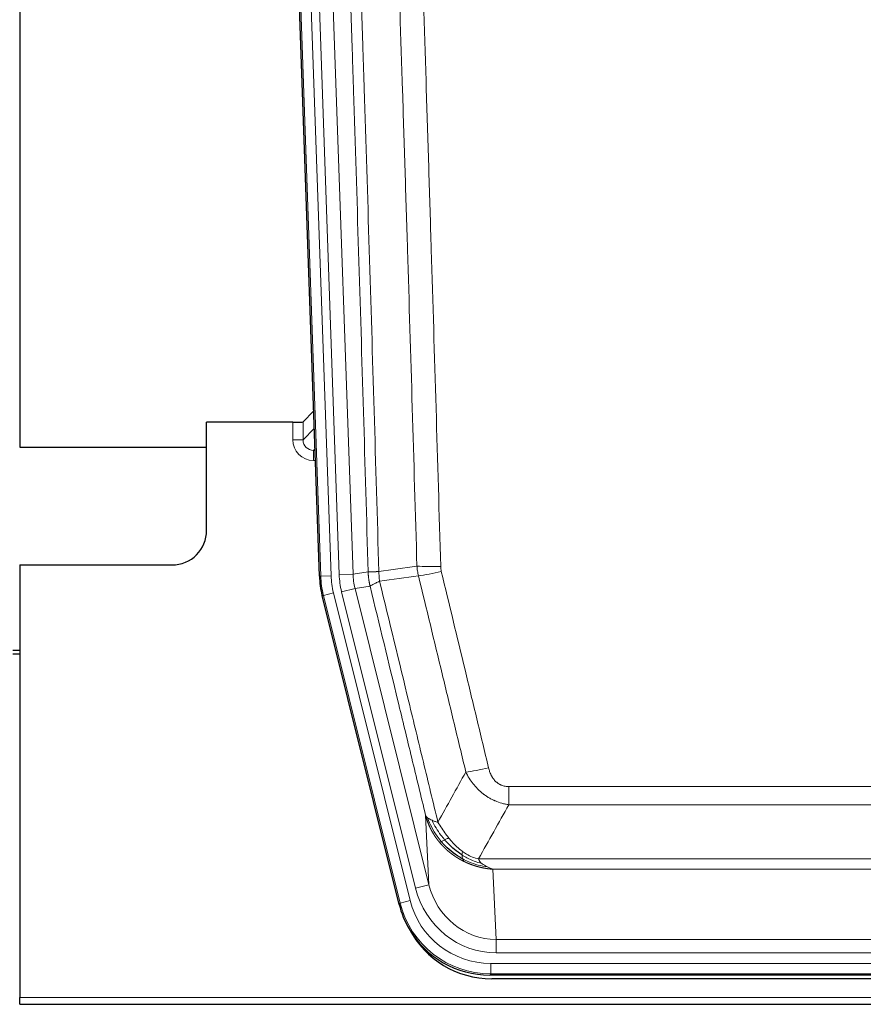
# Model space of a CAD drawing. Header units: inches. Extents: x 0 to 29700, y -16 to 21000.
# Tile 29 of 186: x 5186 to 5429, y 9386 to 9670. Entities that reach past the tile are written whole.
import ezdxf

# ---------------------------------------------------------------- set-up
doc = ezdxf.new("R2010")
doc.units = ezdxf.units.IN
doc.layers.add('254', color=7, linetype='Continuous', true_color=0xffffff)
doc.styles.add('latin_extended', font='simplex.shx')
doc.dimstyles.get("Standard").update_dxf_attribs({"dimtxt": 0.18, "dimasz": 0.18, "dimexe": 0.18, "dimexo": 0.0625, "dimgap": 0.09, "dimtad": 0, "dimtih": 1, "dimtoh": 1, "dimdec": 4, "dimzin": 0, "dimdsep": 46, "dimtxsty": 'Standard', "dimcen": 0.09, "dimadec": 0, "dimazin": 0, "dimtfac": 1, "dimtdec": 4, "dimtofl": 0, "dimtmove": 0, "dimatfit": 3, "dimfxl": 1, "dimtolj": 1, "dimtzin": 0, "dimarcsym": 0})

# ---------------------------------------------------------------- blocks, each defined once
blk = doc.blocks.new('_U9')
at = {"layer": '254', "color": 3, "linetype": 'Continuous', "lineweight": 13, "transparency": 16777216}
for p, q in [((778.09, 10345.84), (778.09, 10520.84)), ((1929.58, 10170.84), (728.09, 10170.84)), ((778.09, 9795.84), (778.09, 10170.84)), ((7290.58, 9795.84), (728.09, 9795.84)), ((778.09, 9620.84), (778.09, 9445.84))]:
    blk.add_line(p, q, dxfattribs=at)
at = {"layer": '254', "color": 3, "transparency": 16777216}
for points in [[(748.92, 10345.84), (807.25, 10345.84), (778.09, 10170.84)], [(807.25, 9620.84), (748.92, 9620.84), (778.09, 9795.84)]]:
    blk.add_solid(points, dxfattribs=at)
at = {"layer": 'Defpoints', "color": 0, "transparency": 16777216}
for p in [(778.09, 10170.84), (1979.58, 10170.84), (7340.58, 9795.84)]:
    blk.add_point(p, dxfattribs=at)
at = {"layer": '254', "color": 2, "lineweight": 13, "transparency": 16777216, "insert": (515.59, 9758.34), "char_height": 175, "attachment_point": 1, "rotation": 90, "style": 'latin_extended'}
blk.add_mtext('\\A1;\\C2;375', dxfattribs=at)

msp = doc.modelspace()

# ---------------------------------------------------------------- linework, layer by layer
at = {"layer": '254', "color": 2, "linetype": 'Continuous', "lineweight": 25}
for p, q in [((5185.582, 9970.347), (5185.582, 9546.837)), ((5272.178, 9509.572), (5259.06, 9885.217)), ((5270.511, 9557.309), (5267.484, 9554.174)), ((5264.485, 9554.072), (5239.582, 9554.072)), ((5239.582, 9522.837), (5239.582, 9554.072)), ((5185.582, 9546.837), (5239.582, 9546.837)), ((5185.582, 9512.837), (5229.582, 9512.837)), ((5185.582, 9512.837), (5185.582, 9387.807)), ((5295.217, 9414.732), (5272.963, 9503.99)), ((5185.582, 9488.104), (5183.582, 9488.104)), ((5183.582, 9487.104), (5185.582, 9487.104)), ((5537.786, 9394.292), (5321.379, 9394.292)), ((5537.194, 9393.25), (5321.971, 9393.25)), ((5185.582, 9385.859), (5185.582, 9387.807)), ((5185.582, 9385.859), (5673.582, 9385.859))]:
    msp.add_line(p, q, dxfattribs=at)
at = {"layer": '254', "color": 110, "linetype": 'Continuous', "lineweight": 13}
for p, q in [((5272.552, 9509.624), (5259.441, 9885.067)), ((5262.435, 9885.172), (5275.546, 9509.729)), ((5264.827, 9884.23), (5277.893, 9510.059)), ((5268.819, 9884.369), (5281.885, 9510.198)), ((5264.475, 9549.025), (5264.485, 9554.072)), ((5267.484, 9554.174), (5267.473, 9548.943)), ((5267.473, 9548.943), (5270.687, 9552.271)), ((5270.893, 9546.378), (5270.466, 9545.935)), ((5270.466, 9545.935), (5270.466, 9543.016)), ((5270.466, 9545.935), (5270.909, 9545.935)), ((5270.466, 9543.016), (5271.01, 9543.016)), ((5272.178, 9509.572), (5272.552, 9509.624)), ((5275.546, 9509.729), (5272.552, 9509.624)), ((5277.893, 9510.059), (5281.885, 9510.198)), ((5281.885, 9510.198), (5286.262, 9510.813)), ((5286.818, 9506.675), (5282.466, 9506.063)), ((5273.336, 9504.042), (5272.963, 9503.99)), ((5276.243, 9504.767), (5273.336, 9504.042)), ((5295.51, 9415.107), (5273.336, 9504.042)), ((5276.243, 9504.767), (5298.417, 9415.832)), ((5278.59, 9505.097), (5282.466, 9506.063)), ((5299.942, 9419.459), (5278.59, 9505.097)), ((5282.466, 9506.063), (5303.818, 9420.425)), ((5326.911, 9443.539), (5326.911, 9448.78)), ((5326.911, 9448.78), (5532.254, 9448.78)), ((5532.254, 9443.539), (5326.911, 9443.539)), ((5303.818, 9420.425), (5302.86, 9440.481)), ((5318.18, 9427.92), (5540.985, 9427.92)), ((5322.292, 9424.89), (5323.261, 9404.611)), ((5536.872, 9424.89), (5322.292, 9424.89)), ((5299.942, 9419.459), (5303.818, 9420.425)), ((5298.417, 9415.832), (5295.51, 9415.107)), ((5295.217, 9414.732), (5295.51, 9415.107)), ((5323.261, 9400.747), (5323.261, 9404.611)), ((5323.261, 9404.611), (5535.904, 9404.611)), ((5535.904, 9400.747), (5323.261, 9400.747)), ((5321.672, 9394.667), (5321.672, 9397.663)), ((5321.672, 9397.663), (5537.493, 9397.663)), ((5321.672, 9394.667), (5321.379, 9394.292)), ((5537.493, 9394.667), (5321.672, 9394.667)), ((5185.582, 9387.807), (5673.582, 9387.807))]:
    msp.add_line(p, q, dxfattribs=at)
at = {"layer": '254', "color": 2, "linetype": 'Continuous', "lineweight": 25}
msp.add_arc((5229.582, 9522.837), 10, 270, 0, dxfattribs=at)
for centre, major_axis, ratio, start_param, end_param in [((5264.486, 9554.177), (-3, 0), 0.0349646, 1.5706703, 3.1078402), ((5299.199, 9510.523, 0), (26.774, 3.763), 0.9986144, 3.0370169, 3.2461684), ((5321.437, 9421.329, 0), (16.66, 21.323), 0.9977958, 2.4794378, 2.7643876), ((5321.996, 9420.266), (16.639, 21.297), 0.9990195, 2.7203481, 3.8043419), ((5321.437, 9421.329, 0), (16.66, 21.323), 0.9977958, 2.7643876, 3.8037475)]:
    msp.add_ellipse(centre, major_axis=major_axis, ratio=ratio, start_param=start_param, end_param=end_param, dxfattribs=at)
at = {"layer": '254', "color": 110, "linetype": 'Continuous', "lineweight": 13}
for centre, major_axis, ratio, start_param, end_param in [((5270.478, 9549.025), (-3.237, -5.067), 0.9977321, 5.2798208, 6.8506171), ((5264.475, 9548.946), (-3, 0.006), 0.0261769, 3.175273, 4.7124429), ((5270.478, 9548.946), (-1.726, -2.474), 0.9943829, 5.3201387, 6.890935), ((5307.215, 9513.518), (-9.996, -0.288), 0.1133347, 0.8101184, 1.5675278), ((5299.564, 9510.574), (-26.766, -3.762), 0.9989218, 6.1786096, 6.387761), ((5299.564, 9510.574, 0), (23.799, 3.345), 0.9986144, 3.0370169, 3.2461684), ((5301.911, 9510.904), (-23.799, -3.345), 0.9986144, 6.1786096, 6.387761), ((5301.911, 9510.904), (-19.844, -2.789), 0.9980617, 6.1786096, 6.387761), ((5307.403, 9512.112), (-9.719, -2.353), 0.1107863, 0.7983441, 1.5439815), ((5321.064, 9455.537), (-9.722, -2.342), 0.1329353, 0.7958322, 1.5387903), ((5323.181, 9425.594, 0), (1.185, -24.82), 0.9658521, 4.9157844, 6.2370968), ((5323.181, 9425.594), (1.001, -20.961), 0.9530564, 4.9157844, 6.2370968), ((5321.724, 9421.696, 0), (14.809, 18.954), 0.9977958, 2.4794378, 3.8037475), ((5321.724, 9421.696), (-16.651, -21.313), 0.9982842, 5.6210305, 6.9453401)]:
    msp.add_ellipse(centre, major_axis=major_axis, ratio=ratio, start_param=start_param, end_param=end_param, dxfattribs=at)
for points, knots in [([(5286.262, 9510.813), (5285.817, 9526.223), (5284.911, 9557.069), (5283.504, 9603.41), (5282.534, 9634.354), (5281.979, 9651.773), (5281.918, 9653.709), (5281.794, 9657.581), (5281.608, 9663.388), (5281.171, 9676.942), (5280.793, 9688.563), (5280.475, 9698.249), (5280.411, 9700.187), (5280.283, 9704.062), (5280.091, 9709.874), (5279.641, 9723.436), (5279.251, 9735.06), (5278.465, 9758.309), (5277.402, 9789.307), (5275.761, 9835.805), (5274.636, 9866.803), (5274.066, 9882.302)], [0, 0, 0, 0, 0.125, 0.25, 0.375, 0.375, 0.390625, 0.390625, 0.40625, 0.4375, 0.5, 0.5, 0.515625, 0.515625, 0.53125, 0.5625, 0.625, 0.625, 0.75, 0.875, 1, 1, 1, 1]), ([(5277.122, 9883.777), (5277.693, 9868.223), (5278.821, 9837.113), (5280.466, 9790.448), (5281.533, 9759.338), (5282.321, 9736.005), (5282.712, 9724.339), (5283.164, 9710.728), (5283.356, 9704.895), (5283.484, 9701.006), (5283.548, 9699.062), (5283.867, 9689.34), (5284.247, 9677.677), (5284.684, 9664.074), (5284.871, 9658.246), (5284.995, 9654.36), (5285.057, 9652.417), (5285.613, 9634.934), (5286.586, 9603.878), (5287.997, 9557.368), (5288.905, 9526.41), (5289.351, 9510.944)], [0, 0, 0, 0, 0.125, 0.25, 0.375, 0.375, 0.4375, 0.46875, 0.484375, 0.484375, 0.5, 0.5, 0.5625, 0.59375, 0.609375, 0.609375, 0.625, 0.625, 0.75, 0.875, 1, 1, 1, 1]), ([(5300.348, 9512.498), (5299.91, 9527.717), (5299.018, 9558.179), (5298.096, 9588.689), (5297.393, 9611.589), (5297.157, 9619.225), (5296.681, 9634.504), (5296.44, 9642.146), (5295.714, 9665.082), (5295.222, 9680.379), (5294.598, 9699.509), (5294.472, 9703.335), (5294.221, 9710.987), (5293.842, 9722.465), (5293.459, 9733.943), (5292.687, 9756.899), (5291.644, 9787.508), (5290.034, 9833.423), (5288.932, 9864.033), (5288.374, 9879.339)], [0, 0, 0, 0, 0.125, 0.25, 0.25, 0.3125, 0.3125, 0.375, 0.375, 0.5, 0.5, 0.53125, 0.53125, 0.5625, 0.625, 0.625, 0.75, 0.875, 1, 1, 1, 1]), ([(5295.257, 9879.682), (5295.814, 9864.357), (5296.915, 9833.709), (5298.523, 9787.737), (5299.565, 9757.09), (5300.336, 9734.105), (5300.718, 9722.612), (5301.096, 9711.12), (5301.348, 9703.458), (5301.473, 9699.628), (5302.097, 9680.474), (5302.588, 9665.158), (5303.313, 9642.194), (5303.553, 9634.542), (5304.029, 9619.244), (5304.265, 9611.598), (5304.967, 9588.67), (5305.887, 9558.122), (5306.778, 9527.622), (5307.215, 9512.384)], [0, 0, 0, 0, 0.125, 0.25, 0.375, 0.375, 0.4375, 0.46875, 0.46875, 0.5, 0.5, 0.625, 0.625, 0.6875, 0.6875, 0.75, 0.75, 0.875, 1, 1, 1, 1]), ([(5307.403, 9510.972), (5307.347, 9511.204), (5307.304, 9511.438), (5307.241, 9511.909), (5307.222, 9512.145), (5307.215, 9512.384)], [0, 0, 0, 0, 0.5, 0.5, 1, 1, 1, 1]), ([(5286.262, 9510.813), (5286.263, 9510.813), (5286.264, 9510.813), (5286.267, 9510.812), (5286.271, 9510.812), (5286.274, 9510.812), (5286.278, 9510.812), (5286.282, 9510.811), (5286.287, 9510.811), (5286.291, 9510.811), (5286.296, 9510.81), (5286.301, 9510.81), (5286.306, 9510.81), (5286.312, 9510.81), (5286.318, 9510.809), (5286.324, 9510.809), (5286.33, 9510.809), (5286.337, 9510.809), (5286.344, 9510.809), (5286.351, 9510.808), (5286.358, 9510.808), (5286.366, 9510.808), (5286.374, 9510.808), (5286.382, 9510.808), (5286.39, 9510.808), (5286.399, 9510.807), (5286.408, 9510.807), (5286.417, 9510.807), (5286.426, 9510.807), (5286.436, 9510.807), (5286.446, 9510.807), (5286.456, 9510.807), (5286.466, 9510.807), (5286.477, 9510.806), (5286.488, 9510.806), (5286.499, 9510.806), (5286.51, 9510.806), (5286.522, 9510.806), (5286.534, 9510.806), (5286.546, 9510.806), (5286.558, 9510.806), (5286.571, 9510.806), (5286.584, 9510.806), (5286.597, 9510.806), (5286.61, 9510.806), (5286.624, 9510.806), (5286.638, 9510.806), (5286.652, 9510.806), (5286.666, 9510.806), (5286.681, 9510.807), (5286.695, 9510.807), (5286.71, 9510.807), (5286.726, 9510.807), (5286.741, 9510.807), (5286.757, 9510.807), (5286.773, 9510.807), (5286.789, 9510.808), (5286.806, 9510.808), (5286.823, 9510.808), (5286.84, 9510.808), (5286.857, 9510.808), (5286.874, 9510.809), (5286.892, 9510.809), (5286.91, 9510.809), (5286.928, 9510.809), (5286.947, 9510.81), (5286.965, 9510.81), (5286.984, 9510.81), (5287.003, 9510.811), (5287.023, 9510.811), (5287.042, 9510.811), (5287.062, 9510.812), (5287.082, 9510.812), (5287.103, 9510.813), (5287.123, 9510.813), (5287.144, 9510.813), (5287.171, 9510.814), (5287.205, 9510.815), (5287.246, 9510.816), (5287.287, 9510.817), (5287.33, 9510.818), (5287.373, 9510.82), (5287.417, 9510.821), (5287.462, 9510.823), (5287.507, 9510.824), (5287.554, 9510.826), (5287.601, 9510.828), (5287.649, 9510.83), (5287.697, 9510.832), (5287.747, 9510.835), (5287.797, 9510.837), (5287.848, 9510.84), (5287.9, 9510.842), (5287.952, 9510.845), (5288.005, 9510.848), (5288.059, 9510.851), (5288.114, 9510.854), (5288.169, 9510.857), (5288.225, 9510.861), (5288.282, 9510.864), (5288.339, 9510.868), (5288.398, 9510.872), (5288.456, 9510.876), (5288.516, 9510.88), (5288.576, 9510.884), (5288.637, 9510.888), (5288.699, 9510.892), (5288.761, 9510.897), (5288.824, 9510.902), (5288.888, 9510.906), (5288.952, 9510.911), (5289.017, 9510.916), (5289.082, 9510.922), (5289.149, 9510.927), (5289.215, 9510.932), (5289.283, 9510.938), (5289.328, 9510.942), (5289.351, 9510.944)], [0, 0, 0, 0, 0.0066687, 0.0133374, 0.0200061, 0.0266746, 0.0333432, 0.0400116, 0.0466801, 0.0533484, 0.0600168, 0.066685, 0.0733532, 0.0800214, 0.0866895, 0.0933575, 0.1000255, 0.1066935, 0.1133614, 0.1200292, 0.126697, 0.1333647, 0.1400324, 0.1467001, 0.1533676, 0.1600352, 0.1667026, 0.1733701, 0.1800374, 0.1867047, 0.193372, 0.2000392, 0.2067064, 0.2133735, 0.2200405, 0.2267075, 0.2333745, 0.2400414, 0.2467082, 0.253375, 0.2600418, 0.2667085, 0.2733751, 0.2800417, 0.2867082, 0.2933747, 0.3000412, 0.3067075, 0.3133739, 0.3200401, 0.3267064, 0.3333725, 0.3400387, 0.3467047, 0.3533708, 0.3600367, 0.3667026, 0.3733685, 0.3800343, 0.3867001, 0.3933658, 0.4000315, 0.4066971, 0.4133626, 0.4200281, 0.4266936, 0.433359, 0.4400243, 0.4466896, 0.4533549, 0.4600201, 0.4666852, 0.4733503, 0.4800154, 0.4866804, 0.4933453, 0.5000102, 0.5125098, 0.5250093, 0.5375088, 0.5500082, 0.5625077, 0.5750071, 0.5875066, 0.600006, 0.6125054, 0.6250049, 0.6375043, 0.6500037, 0.6625032, 0.6750026, 0.6875021, 0.7000016, 0.7125011, 0.7250006, 0.7375001, 0.7499997, 0.7624993, 0.7749989, 0.7874985, 0.7999982, 0.812498, 0.8249977, 0.8374975, 0.8499974, 0.8624973, 0.8749972, 0.8874972, 0.8999973, 0.9124974, 0.9249976, 0.9374978, 0.9499981, 0.9624985, 0.9749989, 0.9874994, 1, 1, 1, 1]), ([(5286.818, 9506.675), (5286.813, 9506.696), (5286.803, 9506.738), (5286.788, 9506.802), (5286.772, 9506.867), (5286.757, 9506.934), (5286.742, 9507.002), (5286.726, 9507.071), (5286.711, 9507.142), (5286.696, 9507.213), (5286.68, 9507.286), (5286.665, 9507.361), (5286.649, 9507.436), (5286.634, 9507.513), (5286.619, 9507.591), (5286.604, 9507.671), (5286.589, 9507.752), (5286.574, 9507.834), (5286.559, 9507.917), (5286.544, 9508.002), (5286.529, 9508.088), (5286.515, 9508.175), (5286.501, 9508.264), (5286.487, 9508.354), (5286.473, 9508.445), (5286.459, 9508.538), (5286.446, 9508.632), (5286.425, 9508.783), (5286.399, 9508.985), (5286.371, 9509.232), (5286.347, 9509.461), (5286.328, 9509.672), (5286.312, 9509.866), (5286.299, 9510.041), (5286.289, 9510.199), (5286.281, 9510.338), (5286.275, 9510.459), (5286.271, 9510.563), (5286.267, 9510.648), (5286.265, 9510.715), (5286.263, 9510.764), (5286.262, 9510.794), (5286.262, 9510.809), (5286.262, 9510.813)], [0, 0, 0, 0, 0.0155037, 0.0313049, 0.0474035, 0.0637997, 0.0804935, 0.097485, 0.1147743, 0.1323613, 0.1502462, 0.1684289, 0.1869096, 0.2056883, 0.224765, 0.2441397, 0.2638126, 0.2837835, 0.3040527, 0.32462, 0.3454856, 0.3666494, 0.3881116, 0.409872, 0.4319308, 0.454288, 0.4769435, 0.4998975, 0.5635611, 0.6228928, 0.6778927, 0.7285606, 0.7748966, 0.8169007, 0.8545729, 0.8879131, 0.9169214, 0.9415977, 0.9619421, 0.9779545, 0.989635, 0.9969835, 1, 1, 1, 1]), ([(5289.563, 9508.109), (5289.488, 9508.575), (5289.446, 9509.045), (5289.387, 9509.99), (5289.372, 9510.466), (5289.351, 9510.944)], [0, 0, 0, 0, 0.5, 0.5, 1, 1, 1, 1]), ([(5314.484, 9452.976), (5313.349, 9457.697), (5312.212, 9462.419), (5309.937, 9471.867), (5308.798, 9476.593), (5305.379, 9490.774), (5303.095, 9500.233), (5300.807, 9509.699)], [0, 0, 0, 0, 0.25, 0.25, 0.5, 0.5, 1, 1, 1, 1]), ([(5307.403, 9510.972), (5309.688, 9501.494), (5311.97, 9492.021), (5315.385, 9477.821), (5316.522, 9473.088), (5318.795, 9463.627), (5319.93, 9458.898), (5321.064, 9454.171)], [0, 0, 0, 0, 0.5, 0.5, 0.75, 0.75, 1, 1, 1, 1]), ([(5286.818, 9506.675), (5286.839, 9506.726), (5286.917, 9506.792), (5287.18, 9506.959), (5287.366, 9507.059), (5287.838, 9507.296), (5288.123, 9507.433), (5288.782, 9507.743), (5289.154, 9507.917), (5289.563, 9508.109)], [0, 0, 0, 0, 0.25, 0.25, 0.5, 0.5, 0.75, 0.75, 1, 1, 1, 1]), ([(5302.86, 9440.481), (5301.53, 9445.988), (5300.197, 9451.498), (5297.53, 9462.523), (5296.194, 9468.037), (5292.183, 9484.586), (5289.504, 9495.627), (5286.818, 9506.675)], [0, 0, 0, 0, 0.25, 0.25, 0.5, 0.5, 1, 1, 1, 1]), ([(5289.563, 9508.109), (5292.385, 9496.485), (5295.201, 9484.869), (5299.414, 9467.457), (5300.817, 9461.656), (5303.62, 9450.057), (5305.019, 9444.261), (5306.417, 9438.467)], [0, 0, 0, 0, 0.5, 0.5, 0.75, 0.75, 1, 1, 1, 1]), ([(5326.911, 9443.539), (5326.576, 9443.587), (5326.243, 9443.646), (5325.58, 9443.785), (5325.252, 9443.865), (5324.276, 9444.136), (5323.638, 9444.357), (5322.936, 9444.654), (5322.858, 9444.688), (5322.702, 9444.757), (5322.625, 9444.792), (5322.393, 9444.899), (5322.24, 9444.973), (5321.786, 9445.201), (5321.191, 9445.524), (5320.618, 9445.886), (5320.197, 9446.171), (5319.988, 9446.317), (5319.783, 9446.469), (5319.647, 9446.571), (5319.579, 9446.623), (5318.973, 9447.092), (5318.465, 9447.54), (5317.746, 9448.257), (5317.514, 9448.503), (5317.175, 9448.883), (5317.064, 9449.012), (5316.846, 9449.272), (5316.738, 9449.405), (5316.211, 9450.072), (5315.823, 9450.626), (5315.108, 9451.773), (5314.781, 9452.365), (5314.484, 9452.976)], [0, 0, 0, 0, 0.0625, 0.0625, 0.125, 0.125, 0.25, 0.25, 0.265625, 0.265625, 0.28125, 0.28125, 0.3125, 0.3125, 0.375, 0.4375, 0.4375, 0.46875, 0.484375, 0.484375, 0.5, 0.5, 0.625, 0.625, 0.6875, 0.6875, 0.71875, 0.71875, 0.75, 0.75, 0.875, 0.875, 1, 1, 1, 1]), ([(5326.911, 9448.78), (5326.728, 9448.78), (5326.546, 9448.788), (5326.182, 9448.819), (5326.002, 9448.843), (5325.647, 9448.909), (5325.472, 9448.95), (5325.125, 9449.049), (5324.954, 9449.108), (5324.743, 9449.194), (5324.701, 9449.211), (5324.617, 9449.248), (5324.493, 9449.304), (5324.371, 9449.365), (5324.133, 9449.492), (5323.825, 9449.679), (5323.538, 9449.896), (5323.364, 9450.041), (5323.33, 9450.071), (5323.262, 9450.131), (5323.228, 9450.161), (5323.128, 9450.254), (5323.064, 9450.317), (5322.874, 9450.51), (5322.755, 9450.644), (5322.528, 9450.922), (5322.421, 9451.065), (5322.218, 9451.36), (5322.123, 9451.512), (5322.01, 9451.707), (5321.987, 9451.746), (5321.943, 9451.825), (5321.922, 9451.865), (5321.858, 9451.985), (5321.817, 9452.065), (5321.698, 9452.307), (5321.625, 9452.471), (5321.488, 9452.802), (5321.424, 9452.969), (5321.248, 9453.476), (5321.148, 9453.82), (5321.064, 9454.171)], [0, 0, 0, 0, 0.0625, 0.0625, 0.125, 0.125, 0.1875, 0.1875, 0.25, 0.25, 0.265625, 0.265625, 0.28125, 0.3125, 0.3125, 0.375, 0.4375, 0.4375, 0.453125, 0.453125, 0.46875, 0.46875, 0.5, 0.5, 0.5625, 0.5625, 0.625, 0.625, 0.6875, 0.6875, 0.703125, 0.703125, 0.71875, 0.71875, 0.75, 0.75, 0.8125, 0.8125, 0.875, 0.875, 1, 1, 1, 1]), ([(5306.892, 9432.654), (5306.881, 9432.668), (5306.857, 9432.696), (5306.822, 9432.738), (5306.787, 9432.781), (5306.751, 9432.825), (5306.715, 9432.869), (5306.678, 9432.915), (5306.641, 9432.961), (5306.604, 9433.007), (5306.566, 9433.055), (5306.528, 9433.103), (5306.49, 9433.152), (5306.451, 9433.201), (5306.412, 9433.252), (5306.373, 9433.303), (5306.333, 9433.355), (5306.293, 9433.408), (5306.252, 9433.461), (5306.211, 9433.516), (5306.17, 9433.571), (5306.129, 9433.627), (5306.087, 9433.683), (5306.046, 9433.741), (5306.003, 9433.799), (5305.961, 9433.858), (5305.918, 9433.918), (5305.875, 9433.979), (5305.832, 9434.04), (5305.789, 9434.103), (5305.745, 9434.166), (5305.701, 9434.23), (5305.657, 9434.295), (5305.613, 9434.36), (5305.568, 9434.427), (5305.524, 9434.494), (5305.479, 9434.563), (5305.434, 9434.632), (5305.389, 9434.702), (5305.344, 9434.772), (5305.298, 9434.844), (5305.253, 9434.917), (5305.207, 9434.99), (5305.161, 9435.064), (5305.115, 9435.14), (5305.069, 9435.216), (5305.023, 9435.293), (5304.977, 9435.371), (5304.931, 9435.449), (5304.885, 9435.529), (5304.839, 9435.61), (5304.793, 9435.691), (5304.746, 9435.774), (5304.7, 9435.857), (5304.654, 9435.941), (5304.608, 9436.027), (5304.562, 9436.113), (5304.515, 9436.2), (5304.469, 9436.288), (5304.423, 9436.377), (5304.377, 9436.467), (5304.332, 9436.558), (5304.286, 9436.65), (5304.24, 9436.742), (5304.195, 9436.836), (5304.15, 9436.931), (5304.104, 9437.026), (5304.059, 9437.123), (5304.015, 9437.221), (5303.97, 9437.319), (5303.926, 9437.419), (5303.882, 9437.519), (5303.838, 9437.621), (5303.794, 9437.723), (5303.751, 9437.827), (5303.707, 9437.931), (5303.665, 9438.037), (5303.622, 9438.143), (5303.58, 9438.25), (5303.538, 9438.359), (5303.497, 9438.468), (5303.455, 9438.579), (5303.415, 9438.69), (5303.374, 9438.802), (5303.334, 9438.916), (5303.295, 9439.03), (5303.256, 9439.146), (5303.217, 9439.262), (5303.179, 9439.379), (5303.141, 9439.498), (5303.104, 9439.617), (5303.068, 9439.738), (5303.032, 9439.859), (5302.996, 9439.981), (5302.961, 9440.105), (5302.927, 9440.229), (5302.893, 9440.354), (5302.871, 9440.438), (5302.86, 9440.481)], [0, 0, 0, 0, 0.0060657, 0.012223, 0.0184718, 0.0248123, 0.0312443, 0.0377679, 0.0443831, 0.0510899, 0.0578883, 0.0647782, 0.0717598, 0.0788329, 0.0859977, 0.093254, 0.1006019, 0.1080414, 0.1155725, 0.1231952, 0.1309095, 0.1387154, 0.1466129, 0.1546019, 0.1626826, 0.1708549, 0.1791188, 0.1874742, 0.1959213, 0.20446, 0.2130903, 0.2218121, 0.2306256, 0.2395307, 0.2485274, 0.2576156, 0.2667955, 0.276067, 0.2854301, 0.2948848, 0.3044311, 0.314069, 0.3237985, 0.3336196, 0.3435324, 0.3535367, 0.3636326, 0.3738202, 0.3840993, 0.3944701, 0.4049324, 0.4154864, 0.426132, 0.4368691, 0.4476979, 0.4586183, 0.4696303, 0.480734, 0.4919292, 0.503216, 0.5145945, 0.5260645, 0.5376262, 0.5492795, 0.5610244, 0.5728609, 0.584789, 0.5968087, 0.60892, 0.621123, 0.6334175, 0.6458037, 0.6582815, 0.6708509, 0.6835119, 0.6962645, 0.7091087, 0.7220445, 0.735072, 0.748191, 0.7614017, 0.774704, 0.7880979, 0.8015834, 0.8151605, 0.8288293, 0.8425896, 0.8564416, 0.8703852, 0.8844204, 0.8985472, 0.9127656, 0.9270756, 0.9414773, 0.9559705, 0.9705554, 0.9852319, 1, 1, 1, 1]), ([(5302.86, 9440.481), (5302.918, 9440.337), (5303, 9440.2), (5303.213, 9439.939), (5303.344, 9439.815), (5303.499, 9439.698)], [0, 0, 0, 0, 0.5, 0.5, 1, 1, 1, 1]), ([(5307.382, 9432.884), (5306.947, 9433.394), (5306.537, 9433.924), (5305.008, 9436.106), (5304.112, 9437.885), (5303.499, 9439.698)], [0, 0, 0, 0, 0.25, 0.25, 1, 1, 1, 1]), ([(5303.499, 9439.698), (5303.656, 9439.572), (5303.836, 9439.453), (5304.24, 9439.229), (5304.465, 9439.124), (5304.71, 9439.026)], [0, 0, 0, 0, 0.5, 0.5, 1, 1, 1, 1]), ([(5308.368, 9433.411), (5307.997, 9433.843), (5307.64, 9434.287), (5306.279, 9436.106), (5305.408, 9437.56), (5304.71, 9439.026)], [0, 0, 0, 0, 0.25, 0.25, 1, 1, 1, 1]), ([(5304.71, 9439.026), (5304.956, 9438.919), (5305.222, 9438.819), (5305.793, 9438.633), (5306.096, 9438.546), (5306.417, 9438.467)], [0, 0, 0, 0, 0.5, 0.5, 1, 1, 1, 1]), ([(5309.592, 9433.86), (5309.294, 9434.23), (5309.003, 9434.608), (5307.876, 9436.138), (5307.11, 9437.326), (5306.417, 9438.467)], [0, 0, 0, 0, 0.25, 0.25, 1, 1, 1, 1]), ([(5306.892, 9432.654), (5306.928, 9432.66), (5306.97, 9432.675), (5307.076, 9432.72), (5307.138, 9432.752), (5307.264, 9432.819), (5307.321, 9432.85), (5307.382, 9432.884)], [0, 0, 0, 0, 0.375, 0.375, 0.75, 0.75, 1, 1, 1, 1]), ([(5313.895, 9427.171), (5313.873, 9427.182), (5313.829, 9427.204), (5313.763, 9427.237), (5313.697, 9427.27), (5313.631, 9427.303), (5313.565, 9427.337), (5313.499, 9427.371), (5313.433, 9427.406), (5313.366, 9427.441), (5313.3, 9427.476), (5313.234, 9427.511), (5313.167, 9427.547), (5313.101, 9427.583), (5313.034, 9427.619), (5312.967, 9427.656), (5312.901, 9427.693), (5312.834, 9427.73), (5312.767, 9427.768), (5312.701, 9427.806), (5312.634, 9427.844), (5312.567, 9427.883), (5312.5, 9427.922), (5312.433, 9427.961), (5312.366, 9428.001), (5312.299, 9428.041), (5312.232, 9428.081), (5312.165, 9428.122), (5312.098, 9428.163), (5312.031, 9428.204), (5311.964, 9428.246), (5311.897, 9428.288), (5311.83, 9428.33), (5311.763, 9428.373), (5311.696, 9428.416), (5311.629, 9428.46), (5311.562, 9428.503), (5311.494, 9428.547), (5311.427, 9428.592), (5311.36, 9428.637), (5311.293, 9428.682), (5311.226, 9428.728), (5311.159, 9428.774), (5311.092, 9428.82), (5311.025, 9428.867), (5310.958, 9428.914), (5310.891, 9428.961), (5310.824, 9429.009), (5310.757, 9429.057), (5310.69, 9429.105), (5310.623, 9429.154), (5310.556, 9429.203), (5310.489, 9429.253), (5310.423, 9429.303), (5310.356, 9429.353), (5310.289, 9429.404), (5310.223, 9429.455), (5310.156, 9429.507), (5310.089, 9429.558), (5310.023, 9429.611), (5309.956, 9429.663), (5309.89, 9429.716), (5309.824, 9429.77), (5309.758, 9429.823), (5309.691, 9429.878), (5309.625, 9429.932), (5309.559, 9429.987), (5309.493, 9430.042), (5309.427, 9430.098), (5309.362, 9430.154), (5309.296, 9430.211), (5309.23, 9430.267), (5309.165, 9430.325), (5309.099, 9430.382), (5309.034, 9430.44), (5308.969, 9430.499), (5308.904, 9430.558), (5308.839, 9430.617), (5308.774, 9430.677), (5308.709, 9430.737), (5308.644, 9430.797), (5308.58, 9430.858), (5308.515, 9430.919), (5308.451, 9430.981), (5308.387, 9431.043), (5308.322, 9431.105), (5308.259, 9431.168), (5308.195, 9431.231), (5308.131, 9431.295), (5308.068, 9431.359), (5308.004, 9431.424), (5307.941, 9431.488), (5307.878, 9431.554), (5307.815, 9431.619), (5307.752, 9431.686), (5307.69, 9431.752), (5307.627, 9431.819), (5307.565, 9431.886), (5307.503, 9431.954), (5307.441, 9432.022), (5307.379, 9432.091), (5307.318, 9432.16), (5307.256, 9432.229), (5307.195, 9432.299), (5307.134, 9432.369), (5307.073, 9432.44), (5307.013, 9432.511), (5306.952, 9432.582), (5306.912, 9432.63), (5306.892, 9432.654)], [0, 0, 0, 0, 0.0082024, 0.0164263, 0.0246716, 0.0329384, 0.0412265, 0.0495362, 0.0578672, 0.0662198, 0.0745938, 0.0829892, 0.0914062, 0.0998446, 0.1083045, 0.1167859, 0.1252887, 0.1338131, 0.1423589, 0.1509263, 0.1595151, 0.1681255, 0.1767574, 0.1854108, 0.1940858, 0.2027822, 0.2115002, 0.2202398, 0.2290008, 0.2377835, 0.2465876, 0.2554134, 0.2642606, 0.2731295, 0.2820199, 0.2909319, 0.2998654, 0.3088206, 0.3177973, 0.3267956, 0.3358154, 0.3448569, 0.35392, 0.3630047, 0.3721109, 0.3812388, 0.3903883, 0.3995594, 0.4087522, 0.4179665, 0.4272025, 0.4364601, 0.4457393, 0.4550402, 0.4643627, 0.4737069, 0.4830727, 0.4924601, 0.5018692, 0.5113, 0.5207524, 0.5302265, 0.5397222, 0.5492397, 0.5587788, 0.5683395, 0.577922, 0.5875261, 0.5971519, 0.6067994, 0.6164686, 0.6261595, 0.6358721, 0.6456064, 0.6553624, 0.6651401, 0.6749395, 0.6847606, 0.6946034, 0.704468, 0.7143542, 0.7242622, 0.734192, 0.7441434, 0.7541166, 0.7641115, 0.7741282, 0.7841666, 0.7942268, 0.8043087, 0.8144123, 0.8245377, 0.8346848, 0.8448538, 0.8550444, 0.8652568, 0.875491, 0.885747, 0.8960247, 0.9063242, 0.9166455, 0.9269886, 0.9373534, 0.9477401, 0.9581485, 0.9685787, 0.9790306, 0.9895044, 1, 1, 1, 1]), ([(5307.382, 9432.884), (5307.413, 9432.901), (5307.445, 9432.919), (5307.58, 9432.994), (5307.693, 9433.057), (5307.942, 9433.193), (5308.079, 9433.265), (5308.27, 9433.363), (5308.319, 9433.387), (5308.368, 9433.411)], [0, 0, 0, 0, 0.125, 0.125, 0.5, 0.5, 0.875, 0.875, 1, 1, 1, 1]), ([(5308.368, 9433.411), (5308.467, 9433.459), (5308.568, 9433.507), (5308.825, 9433.621), (5308.982, 9433.685), (5309.293, 9433.792), (5309.446, 9433.834), (5309.592, 9433.86)], [0, 0, 0, 0, 0.25, 0.25, 0.625, 0.625, 1, 1, 1, 1]), ([(5313.562, 9429.981), (5313.381, 9430.112), (5313.203, 9430.247), (5312.496, 9430.806), (5311.981, 9431.266), (5310.987, 9432.247), (5310.508, 9432.768), (5309.893, 9433.492), (5309.742, 9433.675), (5309.592, 9433.86)], [0, 0, 0, 0, 0.125, 0.125, 0.5, 0.5, 0.875, 0.875, 1, 1, 1, 1]), ([(5313.411, 9429), (5313.41, 9429.098), (5313.412, 9429.195), (5313.425, 9429.429), (5313.441, 9429.563), (5313.489, 9429.799), (5313.521, 9429.902), (5313.562, 9429.981)], [0, 0, 0, 0, 0.25, 0.25, 0.625, 0.625, 1, 1, 1, 1]), ([(5318.18, 9427.92), (5316.959, 9428.133), (5315.783, 9428.598), (5314.289, 9429.478), (5313.922, 9429.72), (5313.562, 9429.981)], [0, 0, 0, 0, 0.75, 0.75, 1, 1, 1, 1]), ([(5313.58, 9427.884), (5313.568, 9427.924), (5313.556, 9427.965), (5313.512, 9428.134), (5313.483, 9428.27), (5313.439, 9428.555), (5313.424, 9428.704), (5313.414, 9428.901), (5313.412, 9428.951), (5313.411, 9429)], [0, 0, 0, 0, 0.125, 0.125, 0.5, 0.5, 0.875, 0.875, 1, 1, 1, 1]), ([(5319.05, 9426.582), (5317.64, 9426.902), (5316.203, 9427.443), (5314.333, 9428.436), (5313.869, 9428.707), (5313.411, 9429)], [0, 0, 0, 0, 0.75, 0.75, 1, 1, 1, 1]), ([(5313.895, 9427.171), (5313.862, 9427.23), (5313.822, 9427.299), (5313.74, 9427.461), (5313.698, 9427.553), (5313.63, 9427.728), (5313.604, 9427.804), (5313.58, 9427.884)], [0, 0, 0, 0, 0.375, 0.375, 0.75, 0.75, 1, 1, 1, 1]), ([(5320.722, 9425.581), (5318.949, 9425.804), (5317.12, 9426.287), (5314.746, 9427.292), (5314.158, 9427.574), (5313.58, 9427.884)], [0, 0, 0, 0, 0.75, 0.75, 1, 1, 1, 1]), ([(5322.292, 9424.89), (5322.27, 9424.892), (5322.226, 9424.895), (5322.16, 9424.9), (5322.093, 9424.906), (5322.026, 9424.912), (5321.96, 9424.918), (5321.893, 9424.924), (5321.826, 9424.93), (5321.759, 9424.936), (5321.692, 9424.943), (5321.624, 9424.95), (5321.557, 9424.957), (5321.489, 9424.965), (5321.422, 9424.972), (5321.354, 9424.98), (5321.286, 9424.988), (5321.218, 9424.996), (5321.15, 9425.005), (5321.082, 9425.013), (5321.014, 9425.022), (5320.946, 9425.031), (5320.878, 9425.04), (5320.809, 9425.05), (5320.741, 9425.06), (5320.672, 9425.07), (5320.603, 9425.08), (5320.534, 9425.09), (5320.465, 9425.101), (5320.396, 9425.112), (5320.327, 9425.123), (5320.258, 9425.134), (5320.189, 9425.146), (5320.12, 9425.157), (5320.05, 9425.169), (5319.981, 9425.182), (5319.911, 9425.194), (5319.841, 9425.207), (5319.772, 9425.22), (5319.702, 9425.233), (5319.632, 9425.246), (5319.562, 9425.26), (5319.492, 9425.274), (5319.422, 9425.288), (5319.352, 9425.302), (5319.281, 9425.317), (5319.211, 9425.332), (5319.141, 9425.347), (5319.07, 9425.362), (5319, 9425.378), (5318.929, 9425.394), (5318.858, 9425.41), (5318.788, 9425.426), (5318.717, 9425.443), (5318.646, 9425.459), (5318.575, 9425.476), (5318.504, 9425.494), (5318.433, 9425.511), (5318.362, 9425.529), (5318.291, 9425.547), (5318.22, 9425.566), (5318.148, 9425.584), (5318.077, 9425.603), (5318.006, 9425.622), (5317.934, 9425.642), (5317.863, 9425.661), (5317.791, 9425.681), (5317.72, 9425.701), (5317.648, 9425.722), (5317.576, 9425.743), (5317.505, 9425.764), (5317.433, 9425.785), (5317.361, 9425.806), (5317.289, 9425.828), (5317.217, 9425.85), (5317.146, 9425.873), (5317.074, 9425.895), (5317.002, 9425.918), (5316.93, 9425.941), (5316.858, 9425.965), (5316.786, 9425.988), (5316.713, 9426.012), (5316.641, 9426.036), (5316.569, 9426.061), (5316.497, 9426.086), (5316.425, 9426.111), (5316.353, 9426.136), (5316.28, 9426.162), (5316.208, 9426.188), (5316.136, 9426.214), (5316.064, 9426.24), (5315.991, 9426.267), (5315.919, 9426.294), (5315.847, 9426.322), (5315.774, 9426.349), (5315.702, 9426.377), (5315.63, 9426.405), (5315.557, 9426.434), (5315.485, 9426.463), (5315.413, 9426.492), (5315.34, 9426.521), (5315.268, 9426.551), (5315.195, 9426.581), (5315.123, 9426.611), (5315.051, 9426.642), (5314.978, 9426.673), (5314.906, 9426.704), (5314.834, 9426.735), (5314.761, 9426.767), (5314.689, 9426.799), (5314.617, 9426.831), (5314.544, 9426.864), (5314.472, 9426.897), (5314.4, 9426.93), (5314.328, 9426.964), (5314.255, 9426.997), (5314.183, 9427.032), (5314.111, 9427.066), (5314.039, 9427.101), (5313.967, 9427.136), (5313.919, 9427.159), (5313.895, 9427.171)], [0, 0, 0, 0, 0.007775, 0.0155603, 0.0233558, 0.0311618, 0.038978, 0.0468046, 0.0546416, 0.0624889, 0.0703466, 0.0782147, 0.0860931, 0.093982, 0.1018813, 0.109791, 0.1177112, 0.1256417, 0.1335828, 0.1415343, 0.1494962, 0.1574687, 0.1654516, 0.173445, 0.1814489, 0.1894634, 0.1974883, 0.2055238, 0.2135699, 0.2216264, 0.2296936, 0.2377713, 0.2458596, 0.2539585, 0.2620679, 0.270188, 0.2783187, 0.28646, 0.2946119, 0.3027745, 0.3109477, 0.3191316, 0.3273261, 0.3355314, 0.3437472, 0.3519738, 0.3602111, 0.3684591, 0.3767178, 0.3849872, 0.3932673, 0.4015582, 0.4098598, 0.4181722, 0.4264954, 0.4348293, 0.443174, 0.4515295, 0.4598958, 0.4682728, 0.4766607, 0.4850594, 0.493469, 0.5018893, 0.5103206, 0.5187626, 0.5272155, 0.5356793, 0.544154, 0.5526395, 0.561136, 0.5696433, 0.5781615, 0.5866906, 0.5952307, 0.6037817, 0.6123436, 0.6209165, 0.6295003, 0.638095, 0.6467007, 0.6553174, 0.6639451, 0.6725838, 0.6812334, 0.6898941, 0.6985657, 0.7072484, 0.7159421, 0.7246468, 0.7333625, 0.7420893, 0.7508272, 0.759576, 0.768336, 0.777107, 0.7858891, 0.7946823, 0.8034866, 0.812302, 0.8211284, 0.829966, 0.8388147, 0.8476746, 0.8565455, 0.8654276, 0.8743209, 0.8832252, 0.8921408, 0.9010675, 0.9100054, 0.9189544, 0.9279147, 0.9368861, 0.9458688, 0.9548626, 0.9638676, 0.9728839, 0.9819114, 0.9909501, 1, 1, 1, 1]), ([(5319.05, 9426.582), (5318.932, 9426.678), (5318.822, 9426.778), (5318.573, 9427.037), (5318.448, 9427.201), (5318.262, 9427.547), (5318.201, 9427.728), (5318.18, 9427.92)], [0, 0, 0, 0, 0.25, 0.25, 0.625, 0.625, 1, 1, 1, 1]), ([(5320.722, 9425.581), (5320.648, 9425.617), (5320.574, 9425.653), (5320.278, 9425.8), (5320.056, 9425.918), (5319.629, 9426.168), (5319.423, 9426.3), (5319.171, 9426.486), (5319.11, 9426.533), (5319.05, 9426.582)], [0, 0, 0, 0, 0.125, 0.125, 0.5, 0.5, 0.875, 0.875, 1, 1, 1, 1]), ([(5322.292, 9424.89), (5322.14, 9424.956), (5321.964, 9425.03), (5321.581, 9425.194), (5321.374, 9425.283), (5321.016, 9425.443), (5320.869, 9425.511), (5320.722, 9425.581)], [0, 0, 0, 0, 0.375, 0.375, 0.75, 0.75, 1, 1, 1, 1])]:
    msp.add_open_spline(points, degree=3, knots=knots, dxfattribs=at)
for points in [[(5289.351, 9510.944), (5293.016, 9511.464), (5296.682, 9511.982), (5300.348, 9512.498)], [(5300.807, 9509.699), (5300.694, 9510.158), (5300.506, 9511.085), (5300.388, 9512.025), (5300.348, 9512.498)], [(5300.807, 9509.699), (5297.058, 9509.171), (5293.31, 9508.641), (5289.563, 9508.109)], [(5306.417, 9438.467), (5309.091, 9443.308), (5311.78, 9448.144), (5314.484, 9452.976)], [(5326.911, 9443.539), (5323.983, 9438.338), (5321.073, 9433.132), (5318.18, 9427.92)]]:
    msp.add_open_spline(points, degree=3, dxfattribs=at)
at = {"layer": '254', "color": 2, "linetype": 'Continuous', "lineweight": 25}
for points in [[(5313.58, 9427.884), (5313.291, 9428.039), (5313.005, 9428.201), (5311.871, 9428.879), (5311.048, 9429.451), (5309.483, 9430.711), (5308.741, 9431.398), (5307.823, 9432.378), (5307.6, 9432.629), (5307.382, 9432.884)], [(5313.411, 9429), (5313.183, 9429.146), (5312.955, 9429.297), (5312.054, 9429.923), (5311.395, 9430.439), (5310.125, 9431.55), (5309.515, 9432.146), (5308.743, 9432.982), (5308.554, 9433.195), (5308.368, 9433.411)]]:
    msp.add_open_spline(points, degree=3, knots=[0, 0, 0, 0, 0.125, 0.125, 0.5, 0.5, 0.875, 0.875, 1, 1, 1, 1], dxfattribs=at)

# ---------------------------------------------------------------- dimensions: what is measured, and where the dimension line sits
at = {"layer": '254', "color": 2, "linetype": 'Continuous', "lineweight": 13}
dim = msp.add_linear_dim(base=(778.088, 10170.837), p1=(7340.583, 9795.837), p2=(1979.583, 10170.837), angle=90, text='\\C2;375', dimstyle='Standard', override={"dimscale": 50, "dimtxt": 3.5, "dimasz": 3.5, "dimexe": 1, "dimexo": 1, "dimgap": 1.75, "dimtad": 1, "dimtih": 0, "dimtoh": 0, "dimdec": 2, "dimlfac": 0.02, "dimzin": 8, "dimdsep": 46, "dimlunit": 2, "dimpost": '', "dimtxsty": 'latin_extended', "dimsah": 1, "dimse1": 0, "dimse2": 0, "dimsd1": 0, "dimsd2": 0, "dimclrd": 3, "dimclre": 3, "dimclrt": 2, "dimtol": 0, "dimtm": -0.1, "dimtfac": 0.714286, "dimtdec": 3, "dimtofl": 1, "dimtmove": 0, "dimtzin": 8, "dimlwd": 13, "dimlwe": 13}, dxfattribs=at)
dim.commit()
dim.dimension.update_dxf_attribs({"geometry": '_U9', "text_midpoint": (778.088, 9983.337), "dimtype": 160})

doc.saveas('drawing.dxf')
